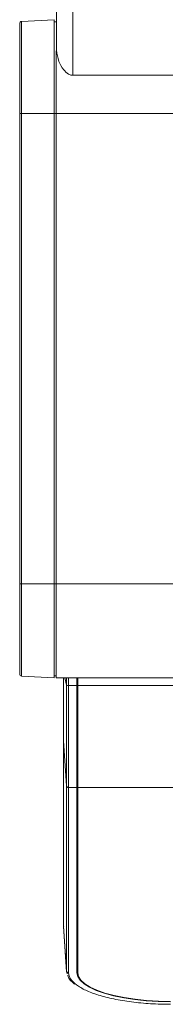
# Model space of a CAD drawing. Header units: millimetres. Extents: x 40090 to 187415, y -53271 to 40260.
# Tile 173 of 256: x 70319 to 70355, y 33419 to 33660. Entities that reach past the tile are written whole.
import ezdxf

# ---------------------------------------------------------------- set-up
doc = ezdxf.new("R2010")
doc.units = ezdxf.units.MM
doc.layers.add('AVM_projekce', color=240, linetype='Continuous')

# ---------------------------------------------------------------- blocks, each defined once
blk = doc.blocks.new('SB885ix-top')
at = {"linetype": 'Continuous', "lineweight": 15}
for p, q in [((-185.59, -175.49), (-185.59, -192.11)), ((-189.59, -176.49), (-189.59, -186)), ((-190.19, -178.52), (-198.12, -178.93)), ((-198.12, -201.49), (-198.12, -178.93)), ((-190.19, -201.49), (-190.19, -178.52)), ((-190.19, -178.99), (-189.69, -178.99)), ((-185.59, -192.11), (-81.42, -192.11)), ((-198.59, -201.49), (-198.12, -201.49)), ((-198.59, -201.49), (-198.59, -316.49)), ((-198.12, -316.49), (-198.12, -201.49)), ((-198.12, -201.49), (-190.19, -201.49)), ((-189.69, -201.49), (-190.19, -201.49)), ((-190.19, -316.49), (-190.19, -201.49)), ((-189.69, -201.49), (-189.69, -316.49)), ((-189.69, -201.49), (-81.51, -201.49)), ((-189.69, -201.49), (-189.69, -316.49)), ((-198.12, -316.49), (-198.59, -316.49)), ((-190.19, -316.49), (-198.12, -316.49)), ((-198.12, -339.05), (-198.12, -316.49)), ((-190.19, -316.49), (-189.69, -316.49)), ((-190.19, -339.46), (-190.19, -316.49)), ((234.49, -316.49), (-189.69, -316.49)), ((-190.19, -339.46), (-198.12, -339.05)), ((-189.69, -338.99), (-190.19, -338.99)), ((234.49, -339.49), (-189.69, -339.49)), ((-187.12, -341.28), (-187.58, -339.49)), ((-187.12, -339.49), (-187.12, -341.28)), ((-186.62, -339.49), (-186.62, -341.4)), ((-184.56, -339.49), (-184.59, -341.4)), ((-184.59, -341.4), (-184.59, -339.49)), ((-184.39, -339.49), (-184.39, -341.4)), ((-184.59, -341.4), (-186.62, -341.4)), ((77.2, -341.4), (-184.39, -341.4)), ((-184.39, -341.4), (-184.39, -366.32)), ((-184.53, -346.29), (-184.39, -346.29)), ((-184.54, -351.39), (-184.39, -351.39)), ((-187.89, -354.9), (-187.12, -365.87)), ((-187.89, -354.9), (-187.89, -400.22)), ((-184.5, -357.39), (-184.39, -357.39)), ((-184.49, -357.85), (-184.39, -357.85)), ((-187.12, -365.87), (-187.12, -411.19)), ((-184.59, -366.32), (-186.62, -366.32)), ((-186.62, -366.32), (-186.62, -411.63)), ((-184.59, -411.63), (-184.59, -366.32)), ((77.2, -366.32), (-184.39, -366.32)), ((-184.39, -366.32), (-184.39, -411.63)), ((-184.46, -379.54), (-184.55, -384.35)), ((-184.39, -379.54), (-184.46, -379.54)), ((-184.55, -384.35), (-184.55, -384.77)), ((-184.55, -384.35), (-184.39, -384.35)), ((-184.53, -384.77), (-184.55, -385.7)), ((-184.39, -384.77), (-184.55, -384.77)), ((-184.55, -385.7), (-184.55, -386.12)), ((-184.55, -385.7), (-184.39, -385.7)), ((-184.39, -386.12), (-184.55, -386.12)), ((-187.12, -411.19), (-187.89, -400.22)), ((-187.83, -400.4), (-187.89, -400.22)), ((-187.89, -400.33), (-187.12, -411.36)), ((-184.46, -400.71), (-184.54, -404.75)), ((-184.39, -400.71), (-184.46, -400.71)), ((-184.54, -404.75), (-184.55, -405.77)), ((-184.55, -405.77), (-184.55, -405.94)), ((-184.39, -405.77), (-184.55, -405.77)), ((-184.52, -405.94), (-184.55, -407.33)), ((-184.39, -405.94), (-184.55, -405.94)), ((-184.54, -404.75), (-184.39, -404.75)), ((-184.52, -407.75), (-184.59, -411.63)), ((-184.55, -407.33), (-184.55, -407.75)), ((-184.55, -407.33), (-184.39, -407.33)), ((-184.39, -407.75), (-184.55, -407.75)), ((-187.09, -411.59), (-186.98, -411.87)), ((-186.96, -411.69), (-187.07, -411.36))]:
    blk.add_line(p, q, dxfattribs=at)
at = {"linetype": 'Continuous', "lineweight": 15, "flags": 128}
for points in [[(-161.69, -418.71), (-164.68, -418.65), (-167.62, -418.47), (-170.46, -418.17), (-173.14, -417.76), (-175.63, -417.25), (-177.89, -416.64), (-179.86, -415.94), (-181.52, -415.17), (-182.85, -414.34), (-183.81, -413.47), (-184.4, -412.56), (-184.59, -411.63)], [(-161.69, -418.65), (-164.66, -418.59), (-167.57, -418.41), (-170.38, -418.12), (-173.04, -417.71), (-175.51, -417.2), (-177.74, -416.59), (-179.7, -415.9), (-181.35, -415.14), (-182.66, -414.32), (-183.62, -413.45), (-184.2, -412.55), (-184.39, -411.63)]]:
    blk.add_lwpolyline(points, dxfattribs=at)
at = {"linetype": 'Continuous', "lineweight": 15}
for centre, radius, start, end in [((-198.09, -179.43), 0.5, 93, 180), ((-198.09, -338.55), 0.5, 180, 267), ((-186.73, -340.74), 0.661, 233.5219, 279.2527)]:
    blk.add_arc(centre, radius, start, end, dxfattribs=at)
for points, knots in [([(-198.59, -179.43), (-198.59, -179.51), (-198.59, -179.65), (-198.59, -180.88), (-198.59, -182.92), (-198.59, -185.78), (-198.59, -188.73), (-198.59, -191.33), (-198.59, -193.98), (-198.59, -197.38), (-198.59, -200.15), (-198.59, -201.49)], [0, 0, 0, 0, 0.116496, 0.239971, 0.36858, 0.499917, 0.631254, 0.695633, 0.760028, 0.883503, 1, 1, 1, 1]), ([(-189.69, -186.14), (-189.69, -186.55), (-189.69, -187.84), (-189.69, -190.44), (-189.69, -193.87), (-189.69, -197.6), (-189.69, -200.19), (-189.69, -201.49)], [0, 0, 0, 0, 0.101105, 0.32165, 0.542194, 0.769136, 1, 1, 1, 1]), ([(-189.69, -186.14), (-189.69, -186.98), (-189.69, -188.94), (-189.69, -192.65), (-189.69, -196.97), (-189.69, -199.99), (-189.69, -201.49)], [0, 0, 0, 0, 0.197309, 0.464873, 0.732436, 1, 1, 1, 1]), ([(-185.59, -192.11), (-185.77, -192.1), (-186.14, -192.06), (-186.97, -191.67), (-188.07, -190.54), (-189.24, -188.48), (-189.47, -186.9), (-189.59, -186)], [0, 0, 0, 0, 0.059129, 0.124393, 0.310342, 0.609477, 1, 1, 1, 1]), ([(-198.59, -316.49), (-198.59, -317.83), (-198.59, -320.6), (-198.59, -324.72), (-198.59, -328.67), (-198.59, -332.2), (-198.59, -334.59), (-198.59, -336.11), (-198.59, -337.31), (-198.59, -338.33), (-198.59, -338.47), (-198.59, -338.55)], [0, 0, 0, 0, 0.116497, 0.239972, 0.36858, 0.499917, 0.631254, 0.695634, 0.760029, 0.883504, 1, 1, 1, 1]), ([(-189.69, -316.49), (-189.69, -316.82), (-189.69, -318.49), (-189.69, -321.4), (-189.69, -325.07), (-189.69, -328.44), (-189.69, -331.48), (-189.69, -334.1), (-189.69, -336.2), (-189.69, -337.76), (-189.69, -338.79), (-189.69, -338.92), (-189.69, -338.99)], [0, 0, 0, 0, 0.028334, 0.142098, 0.247949, 0.3538, 0.462721, 0.568572, 0.674425, 0.780276, 0.889197, 1, 1, 1, 1]), ([(-189.69, -316.49), (-189.69, -317.99), (-189.69, -321), (-189.69, -325.35), (-189.69, -329.35), (-189.69, -332.85), (-189.69, -335.74), (-189.69, -337.86), (-189.69, -339.23), (-189.69, -339.4), (-189.69, -339.49)], [0, 0, 0, 0, 0.125, 0.249999, 0.375, 0.500001, 0.625, 0.75, 0.875001, 1, 1, 1, 1]), ([(-187.89, -354.9), (-187.89, -354.43), (-187.89, -353.47), (-187.89, -351.27), (-187.89, -348.54), (-187.89, -345.57), (-187.89, -342.51), (-187.89, -340.5), (-187.89, -339.49)], [0, 0, 0, 0, 0.176447, 0.358017, 0.534401, 0.715907, 0.856678, 1, 1, 1, 1]), ([(-187.12, -341.28), (-187.12, -342.68), (-187.12, -345.5), (-187.12, -349.48), (-187.12, -353.21), (-187.12, -356.6), (-187.12, -359.62), (-187.12, -362.2), (-187.12, -364.36), (-187.12, -365.37), (-187.12, -365.87)], [0, 0, 0, 0, 0.124992, 0.24999, 0.374992, 0.499995, 0.624997, 0.750001, 0.875003, 1, 1, 1, 1]), ([(-186.62, -341.4), (-186.62, -342.82), (-186.62, -345.68), (-186.62, -349.71), (-186.62, -353.48), (-186.62, -356.92), (-186.62, -359.98), (-186.62, -362.6), (-186.62, -364.78), (-186.62, -365.8), (-186.62, -366.32)], [0, 0, 0, 0, 0.125, 0.25, 0.375, 0.5, 0.625, 0.75, 0.874999, 1, 1, 1, 1]), ([(-184.59, -366.32), (-184.59, -365.8), (-184.59, -364.76), (-184.59, -362.3), (-184.59, -358.93), (-184.59, -354.48), (-184.59, -349.39), (-184.59, -344.92), (-184.59, -342.19), (-184.59, -341.4)], [0, 0, 0, 0, 0.126369, 0.252739, 0.422263, 0.591787, 0.76131, 0.930835, 1, 1, 1, 1]), ([(-187.12, -365.87), (-187.11, -365.93), (-187.09, -366.05), (-186.97, -366.2), (-186.81, -366.3), (-186.69, -366.31), (-186.62, -366.32)], [0, 0, 0, 0, 0.240976, 0.50002, 0.759062, 1, 1, 1, 1]), ([(-186.62, -411.63), (-186.69, -411.63), (-186.81, -411.62), (-186.97, -411.51), (-187.09, -411.37), (-187.11, -411.25), (-187.12, -411.19)], [0, 0, 0, 0, 0.240942, 0.500001, 0.759049, 1, 1, 1, 1]), ([(-186.62, -411.63), (-186.54, -412.14), (-186.38, -413.15), (-185.28, -414.11), (-184.73, -414.58)], [0, 0, 0, 0, 0.4999484, 1, 1, 1, 1]), ([(-186.85, -412.2), (-186.77, -412.45), (-186.58, -413.04), (-185.92, -413.78), (-185.37, -414.23), (-185.15, -414.4)], [0, 0, 0, 0, 0.311913, 0.734565, 1, 1, 1, 1]), ([(-184.73, -414.58), (-184.02, -415.04), (-182.6, -415.95), (-179.43, -417.12), (-175.64, -418.08), (-171.29, -418.79), (-166.59, -419.25), (-163.33, -419.31), (-161.69, -419.34)], [0, 0, 0, 0, 0.166689, 0.333347, 0.500006, 0.666696, 0.833365, 1, 1, 1, 1])]:
    blk.add_open_spline(points, degree=3, knots=knots, dxfattribs=at)

msp = doc.modelspace()

# ---------------------------------------------------------------- block references
at = {"layer": 'AVM_projekce'}
msp.add_blockref('SB885ix-top', (70517.94, 33838.8), dxfattribs=at)

doc.saveas('drawing.dxf')
